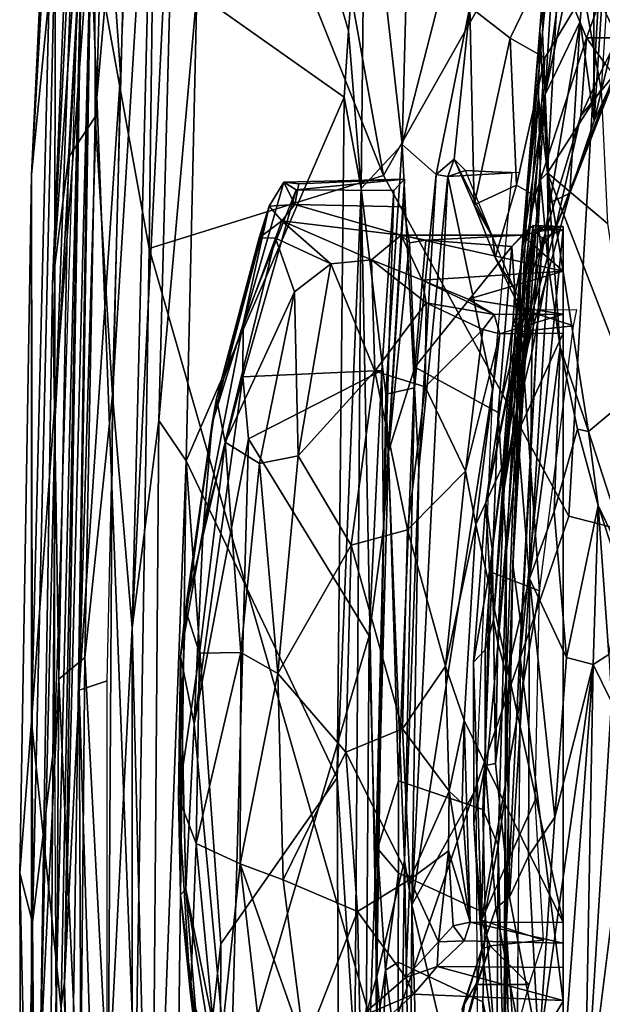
# Model space of a CAD drawing. Header units: millimetres. Extents: x -320 to 320, y -487 to 330.
# Tile 33 of 188: x -314 to -287, y -32 to 15. Entities that reach past the tile are written whole.
import ezdxf

# ---------------------------------------------------------------- set-up
doc = ezdxf.new("R2010")
doc.units = ezdxf.units.MM
doc.layers.add('Layer 01', color=7, linetype='Continuous', true_color=0x000000)
doc.styles.add('Default', font='arial.ttf')
doc.dimstyles.new('Default', dxfattribs={"dimscale": 10, "dimtxt": 2.5, "dimasz": 3, "dimexe": 1, "dimexo": 0.5, "dimgap": 0.8, "dimtad": 1, "dimtoh": 1, "dimzin": 1, "dimdsep": 46, "dimtxsty": 'Default', "dimcen": 2.5, "dimadec": 1, "dimazin": 1, "dimtfac": 1, "dimtdec": 4, "dimtix": 1, "dimtofl": 0, "dimtmove": 1, "dimatfit": 3, "dimfxl": 1, "dimtolj": 1, "dimtzin": 1, "dimarcsym": 0})

# ---------------------------------------------------------------- blocks, each defined once
blk = doc.blocks.new('*D1')
at = {"layer": 'Defpoints', "color": 0}
for p in [(-314.347, -27.146), (314.29, -27.146), (314.29, -476.594)]:
    blk.add_point(p, dxfattribs=at)
at = {"layer": 'Layer 01', "color": 0, "lineweight": -2}
for p, q in [((-314.347, -32.146), (-314.347, -486.594)), ((314.29, -32.146), (314.29, -486.594)), ((-284.347, -476.594), (284.29, -476.594))]:
    blk.add_line(p, q, dxfattribs=at)
at = {"layer": 'Layer 01', "color": 0}
for points in [[(-284.347, -471.594), (-284.347, -481.594), (-314.347, -476.594)], [(284.29, -481.594), (284.29, -471.594), (314.29, -476.594)]]:
    blk.add_solid(points, dxfattribs=at)
at = {"layer": 'Layer 01', "color": 0, "insert": (-0.028, -455.832), "char_height": 25, "attachment_point": 5, "style": 'Default'}
blk.add_mtext('\\A1;628.64', dxfattribs=at)

msp = doc.modelspace()

# ---------------------------------------------------------------- linework, layer by layer
at = {"layer": 'Layer 01'}
for points in [[(-305.771, 56.211, 573.031), (-307.808, 34.444, 574.418), (-297.053, 7.557, 577.446)], [(-286.2, 26.743, 576.87), (-305.771, 56.211, 573.031), (-297.053, 7.557, 577.446)], [(-312.69, 26.602, 571.346), (-311.826, 49.043, 567.343), (-313.778, 7.576, 569.685)], [(-312.656, 19.021, 565.217), (-313.778, 7.576, 569.685), (-311.826, 49.043, 567.343)], [(-284.394, 37.443, 370.049), (-285.411, 34.892, 369.79), (-287.029, 10.156, 519.964), (-286.157, 13.784, 509.452)], [(-310.323, 23.575, 562.975), (-309.548, 12.368, 563.564), (-308.428, 36.995, 562.192)], [(-287.029, 10.156, 519.964), (-285.411, 34.892, 369.79), (-287.083, 22.456, 426.74)], [(-310.996, 19.568, 574.253), (-308.184, 4.074, 576.277), (-307.808, 34.444, 574.418)], [(-297.053, 7.557, 577.446), (-307.808, 34.444, 574.418), (-308.184, 4.074, 576.277)], [(-311.51, 28.04, 563.928), (-311.618, 31.629, 563.333), (-312.788, 2.378, 564.873)], [(-311.618, 31.629, 563.333), (-310.799, 30.262, 561.065), (-312.788, 2.378, 564.873)], [(-312.788, 2.378, 564.873), (-310.799, 30.262, 561.065), (-312.032, 8.4, 563.124)], [(-310.76, 10.337, 560.611), (-312.032, 8.4, 563.124), (-310.799, 30.262, 561.065)], [(-309.078, 29.592, 557.925), (-310.76, 10.337, 560.611), (-310.799, 30.262, 561.065)], [(-309.933, -2.878, 559.487), (-310.76, 10.337, 560.611), (-309.078, 29.592, 557.925)], [(-309.933, -2.878, 559.487), (-307.918, 29.92, 556.943), (-308.992, -13.959, 559.072)], [(-309.078, 29.592, 557.925), (-307.918, 29.92, 556.943), (-309.933, -2.878, 559.487)], [(-307.918, 29.92, 556.943), (-306.881, 28.732, 556.581), (-308.992, -13.959, 559.072)], [(-308.992, -13.959, 559.072), (-306.881, 28.732, 556.581), (-307.729, -4.1, 558.203)], [(-306.881, 28.732, 556.581), (-305.917, 16.244, 557.146), (-307.729, -4.1, 558.203)], [(-312.661, -3.952, 565.564), (-311.51, 28.04, 563.928), (-312.788, 2.378, 564.873)], [(-311.51, 28.04, 563.928), (-312.661, -3.952, 565.564), (-311.389, 19.309, 564.368)], [(-312.656, 19.021, 565.217), (-311.261, 27.196, 563.979), (-312.697, -19.358, 566.253)], [(-288.24, -8.655, 579.086), (-286.2, 26.743, 576.87), (-297.053, 7.557, 577.446)], [(-287.867, 26.812, 368.946), (-288.648, 23.054, 368.546), (-289.352, 11.399, 446.764), (-287.936, 21.807, 408.761)], [(-278.53, -11.152, 579.625), (-286.2, 26.743, 576.87), (-288.24, -8.655, 579.086)], [(-313.782, -18.415, 573.088), (-310.996, 19.568, 574.253), (-312.69, 26.602, 571.346)], [(-313.782, -18.415, 573.088), (-312.69, 26.602, 571.346), (-313.778, 7.576, 569.685)], [(-298.709, 14.424, 557.562), (-300.857, 21.761, 557.082), (-297.922, 24.726, 556.984)], [(-298.111, 6.928, 557.648), (-298.709, 14.424, 557.562), (-297.922, 24.726, 556.984)], [(-297.922, 24.726, 556.984), (-296.155, 9.02, 555.394), (-298.111, 6.928, 557.648)], [(-295.819, 21.546, 555.118), (-296.155, 9.02, 555.394), (-297.922, 24.726, 556.984)], [(-311.513, -16.927, 564.941), (-310.323, 23.575, 562.975), (-310.953, 19.7, 563.501)], [(-310.323, 23.575, 562.975), (-311.513, -16.927, 564.941), (-309.548, 12.368, 563.564)], [(-289.491, 14.331, 407.425), (-289.352, 11.399, 446.764), (-288.648, 23.054, 368.546)], [(-289.491, 14.331, 407.425), (-288.648, 23.054, 368.546), (-289.29, 18.603, 368.076)], [(-289.352, 11.399, 446.764), (-287.688, 14.875, 470.602), (-287.083, 22.456, 426.74)], [(-287.083, 22.456, 426.74), (-287.936, 21.807, 408.761), (-289.352, 11.399, 446.764)], [(-287.083, 22.456, 426.74), (-287.688, 14.875, 470.602), (-287.029, 10.156, 519.964)], [(-298.921, 11.272, 557.731), (-305.917, 16.244, 557.146), (-300.857, 21.761, 557.082), (-298.709, 14.424, 557.562)], [(-294.263, 16.448, 553.089), (-296.155, 9.02, 555.394), (-295.819, 21.546, 555.118)], [(-289.244, 7.67, 366.419), (-289.606, 14.484, 367.648), (-288.487, 21.567, 367.88)], [(-289.29, 18.603, 368.076), (-288.487, 21.567, 367.88), (-289.606, 14.484, 367.648)], [(-286.703, 11.642, 366.837), (-289.244, 7.67, 366.419), (-288.487, 21.567, 367.88)], [(-286.703, 11.642, 366.837), (-288.487, 21.567, 367.88), (-286.186, 19.687, 367.683)], [(-290.681, 20.195, 548.642), (-289.287, 17.695, 545.527), (-291.024, 14.076, 547.401), (-292.936, 15.566, 551.113)], [(-310.953, 19.7, 563.501), (-311.389, 19.309, 564.368), (-312.213, -30.827, 565.857)], [(-310.953, 19.7, 563.501), (-312.213, -30.827, 565.857), (-311.513, -16.927, 564.941)], [(-313.782, -18.415, 573.088), (-311.861, -37.026, 576.539), (-310.996, 19.568, 574.253)], [(-311.389, 19.309, 564.368), (-312.661, -3.952, 565.564), (-312.935, -44.642, 567.234)], [(-312.375, -31.942, 566.512), (-311.389, 19.309, 564.368), (-312.935, -44.642, 567.234)], [(-311.389, 19.309, 564.368), (-312.375, -31.942, 566.512), (-312.213, -30.827, 565.857)], [(-310.996, 19.568, 574.253), (-311.861, -37.026, 576.539), (-308.839, -36.471, 578.012)], [(-308.839, -36.471, 578.012), (-308.184, 4.074, 576.277), (-310.996, 19.568, 574.253)], [(-313.743, -27.978, 567.359), (-313.778, 7.576, 569.685), (-312.656, 19.021, 565.217)], [(-312.656, 19.021, 565.217), (-312.697, -19.358, 566.253), (-313.743, -27.978, 567.359)], [(-289.29, 18.603, 368.076), (-289.606, 14.484, 367.648), (-290.489, 3.754, 445.429), (-289.491, 14.331, 407.425)], [(-289.287, 17.695, 545.527), (-287.965, 15.483, 541.599), (-289.383, 13.143, 543.369), (-291.024, 14.076, 547.401)], [(-294.263, 16.448, 553.089), (-292.936, 15.566, 551.113), (-294.539, 7.603, 552.774), (-296.155, 9.02, 555.394)], [(-285.905, 14.102, 534.989), (-286.758, 15.834, 540.352), (-283.08, 16.447, 538.333)], [(-306.428, -6.017, 558.21), (-307.729, -4.1, 558.203), (-305.917, 16.244, 557.146)], [(-305.917, 16.244, 557.146), (-298.921, 11.272, 557.731), (-306.428, -6.017, 558.21)], [(-292.936, 15.566, 551.113), (-293.685, 8.33, 551.34), (-294.539, 7.603, 552.774)], [(-292.739, 6.158, 548.763), (-293.685, 8.33, 551.34), (-292.936, 15.566, 551.113)], [(-292.739, 6.158, 548.763), (-292.936, 15.566, 551.113), (-291.024, 14.076, 547.401)], [(-289.832, 6.579, 539.674), (-289.383, 13.143, 543.369), (-287.965, 15.483, 541.599), (-287.396, 14.098, 538.659)], [(-287.965, 15.483, 541.599), (-286.758, 15.834, 540.352), (-287.396, 14.098, 538.659)], [(-287.396, 14.098, 538.659), (-286.758, 15.834, 540.352), (-285.905, 14.102, 534.989)], [(-289.141, 6.253, 500.182), (-287.688, 14.875, 470.602), (-289.352, 11.399, 446.764)], [(-289.141, 6.253, 500.182), (-288.189, 6.717, 521.582), (-287.688, 14.875, 470.602)], [(-288.189, 6.717, 521.582), (-287.029, 10.156, 519.964), (-287.688, 14.875, 470.602)], [(-298.709, 14.424, 557.562), (-298.111, 6.928, 557.648), (-298.921, 11.272, 557.731)], [(-290.726, 7.088, 543.365), (-292.739, 6.158, 548.763), (-291.024, 14.076, 547.401)], [(-290.726, 7.088, 543.365), (-291.024, 14.076, 547.401), (-289.383, 13.143, 543.369)], [(-290.178, 6.758, 405.913), (-290.489, 3.754, 445.429), (-289.606, 14.484, 367.648)], [(-290.489, 3.754, 445.429), (-289.352, 11.399, 446.764), (-289.491, 14.331, 407.425)], [(-290.178, 6.758, 405.913), (-289.606, 14.484, 367.648), (-289.681, 11.269, 367.307)], [(-287.396, 14.098, 538.659), (-287.669, 10.384, 534.726), (-289.57, 4.101, 534.545), (-289.832, 6.579, 539.674)], [(-289.681, 11.269, 367.307), (-289.606, 14.484, 367.648), (-289.244, 7.67, 366.419)], [(-286.526, 12.88, 533.923), (-287.669, 10.384, 534.726), (-287.396, 14.098, 538.659)], [(-287.396, 14.098, 538.659), (-285.905, 14.102, 534.989), (-286.526, 12.88, 533.923)], [(-287.029, 10.156, 519.964), (-285.818, 12.781, 522.314), (-286.157, 13.784, 509.452)], [(-289.832, 6.579, 539.674), (-290.726, 7.088, 543.365), (-289.383, 13.143, 543.369)], [(-288.189, 6.717, 521.582), (-286.087, 12.314, 528.227), (-285.818, 12.781, 522.314)], [(-287.029, 10.156, 519.964), (-288.189, 6.717, 521.582), (-285.818, 12.781, 522.314)], [(-286.087, 12.314, 528.227), (-287.669, 10.384, 534.726), (-286.526, 12.88, 533.923)], [(-310.191, -16.489, 564.887), (-309.548, 12.368, 563.564), (-311.513, -16.927, 564.941)], [(-287.669, 10.384, 534.726), (-286.087, 12.314, 528.227), (-288.874, 5.027, 530.602)], [(-288.189, 6.717, 521.582), (-288.874, 5.027, 530.602), (-286.087, 12.314, 528.227)], [(-306.428, -6.017, 558.21), (-298.921, 11.272, 557.731), (-299.257, -21.107, 559.2)], [(-299.257, -21.107, 559.2), (-298.921, 11.272, 557.731), (-298.111, 6.928, 557.648)], [(-290.739, -3.892, 443.927), (-290.178, 6.758, 405.913), (-289.681, 11.269, 367.307)], [(-289.681, 11.269, 367.307), (-289.577, 7.343, 366.89), (-290.739, -3.892, 443.927)], [(-290.613, 0.398, 487.396), (-290.19, -0.579, 521.551), (-289.352, 11.399, 446.764)], [(-289.352, 11.399, 446.764), (-290.489, 3.754, 445.429), (-290.613, 0.398, 487.396)], [(-289.352, 11.399, 446.764), (-290.19, -0.579, 521.551), (-289.141, 6.253, 500.182)], [(-289.577, 7.343, 366.89), (-289.681, 11.269, 367.307), (-289.244, 7.67, 366.419)], [(-289.244, 7.67, 366.419), (-286.703, 11.642, 366.837), (-286.395, 5.259, 366.166)], [(-310.76, 10.337, 560.611), (-311.256, -15.384, 561.713), (-312.487, -16.4, 563.938), (-312.032, 8.4, 563.124)], [(-311.256, -15.384, 561.713), (-310.76, 10.337, 560.611), (-309.933, -2.878, 559.487)], [(-287.669, 10.384, 534.726), (-288.874, 5.027, 530.602), (-289.57, 4.101, 534.545)], [(-298.111, 6.928, 557.648), (-296.155, 9.02, 555.394), (-296.931, -2.855, 556.396)], [(-296.155, 9.02, 555.394), (-295.576, -2.55, 554.03), (-296.931, -2.855, 556.396)], [(-294.539, 7.603, 552.774), (-295.576, -2.55, 554.03), (-296.155, 9.02, 555.394)], [(-312.788, 2.378, 564.873), (-312.032, 8.4, 563.124), (-312.487, -16.4, 563.938)], [(-293.981, 7.504, 552.445), (-294.539, 7.603, 552.774), (-293.685, 8.33, 551.34)], [(-293.981, 7.504, 552.445), (-293.685, 8.33, 551.34), (-293.142, 7.782, 551.674)], [(-291.872, 4.648, 547.933), (-293.685, 8.33, 551.34), (-292.739, 6.158, 548.763)], [(-293.685, 8.33, 551.34), (-291.872, 4.648, 547.933), (-293.142, 7.782, 551.674)], [(-313.782, -18.415, 573.088), (-313.778, 7.576, 569.685), (-314.342, -25.641, 571.237)], [(-313.743, -27.978, 567.359), (-314.342, -25.641, 571.237), (-313.778, 7.576, 569.685)], [(-297.105, -34.526, 579.583), (-288.24, -8.655, 579.086), (-297.053, 7.557, 577.446), (-308.184, 4.074, 576.277)], [(-295.363, -6.39, 553.295), (-293.981, 7.504, 552.445), (-295.7, -27.142, 553.968)], [(-293.981, 7.504, 552.445), (-291.87, -2.607, 552.926), (-295.7, -27.142, 553.968)], [(-295.576, -2.55, 554.03), (-294.539, 7.603, 552.774), (-295.363, -6.39, 553.295)], [(-295.363, -6.39, 553.295), (-294.539, 7.603, 552.774), (-293.981, 7.504, 552.445)], [(-290.939, 7.672, 552.425), (-293.981, 7.504, 552.445), (-293.142, 7.782, 551.674)], [(-291.87, -2.607, 552.926), (-293.981, 7.504, 552.445), (-290.939, 7.672, 552.425)], [(-290.939, 7.672, 552.425), (-293.142, 7.782, 551.674), (-290.547, 7.7, 551.605)], [(-289.205, 3.225, 366.458), (-289.577, 7.343, 366.89), (-289.244, 7.67, 366.419)], [(-288.641, -0.612, 366.056), (-289.244, 7.67, 366.419), (-287.305, -4.62, 365.128)], [(-289.244, 7.67, 366.419), (-288.641, -0.612, 366.056), (-289.205, 3.225, 366.458)], [(-285.168, -2.844, 365.315), (-287.305, -4.62, 365.128), (-289.244, 7.67, 366.419)], [(-285.168, -2.844, 365.315), (-289.244, 7.67, 366.419), (-286.395, 5.259, 366.166)], [(-303.716, 0.493, 552.262), (-301.202, 6.864, 552.19), (-301.79, 7.232, 551.894)], [(-303.716, 0.493, 552.262), (-301.79, 7.232, 551.894), (-302.482, 6.093, 551.266)], [(-301.267, 6.163, 550.089), (-302.482, 6.093, 551.266), (-301.79, 7.232, 551.894)], [(-301.79, 7.232, 551.894), (-301.202, 6.864, 552.19), (-296.049, 7.382, 551.767)], [(-301.081, 7.151, 551.264), (-301.79, 7.232, 551.894), (-296.049, 7.382, 551.767)], [(-301.79, 7.232, 551.894), (-301.081, 7.151, 551.264), (-301.267, 6.163, 550.089)], [(-301.081, 7.151, 551.264), (-296.049, 7.382, 551.767), (-296.09, 6.053, 550.068), (-301.267, 6.163, 550.089)], [(-296.553, 6.84, 552.187), (-296.049, 7.382, 551.767), (-301.202, 6.864, 552.19)], [(-296.049, 7.382, 551.767), (-297.04, -9.238, 552.45), (-296.09, 6.053, 550.068)], [(-297.04, -9.238, 552.45), (-296.049, 7.382, 551.767), (-296.553, 6.84, 552.187)], [(-290.726, 7.088, 543.365), (-291.732, 3.643, 544.823), (-292.739, 6.158, 548.763)], [(-290.726, 7.088, 543.365), (-289.832, 6.579, 539.674), (-290.823, 1.76, 539.452), (-291.732, 3.643, 544.823)], [(-289.99, -0.873, 404.568), (-290.739, -3.892, 443.927), (-289.577, 7.343, 366.89)], [(-289.99, -0.873, 404.568), (-289.577, 7.343, 366.89), (-289.205, 3.225, 366.458)], [(-303.741, -2.026, 552.605), (-301.202, 6.864, 552.19), (-303.716, 0.493, 552.262)], [(-301.202, 6.864, 552.19), (-303.741, -2.026, 552.605), (-297.126, -1.723, 552.589), (-296.553, 6.84, 552.187)], [(-298.111, 6.928, 557.648), (-298.412, -34.262, 559.313), (-299.257, -21.107, 559.2)], [(-298.412, -34.262, 559.313), (-298.111, 6.928, 557.648), (-297.363, -30.544, 557.563)], [(-296.931, -2.855, 556.396), (-297.363, -30.544, 557.563), (-298.111, 6.928, 557.648)], [(-297.126, -1.723, 552.589), (-297.04, -9.238, 552.45), (-296.553, 6.84, 552.187)], [(-289.832, 6.579, 539.674), (-289.57, 4.101, 534.545), (-290.9, 0.457, 537.962), (-290.823, 1.76, 539.452)], [(-290.739, -3.892, 443.927), (-290.489, 3.754, 445.429), (-290.178, 6.758, 405.913)], [(-288.189, 6.717, 521.582), (-290.19, -0.579, 521.551), (-290.166, 0.315, 530.645), (-288.874, 5.027, 530.602)], [(-288.189, 6.717, 521.582), (-289.141, 6.253, 500.182), (-290.19, -0.579, 521.551)], [(-302.482, 6.093, 551.266), (-305.187, -4.225, 551.761), (-303.716, 0.493, 552.262)], [(-302.482, 6.093, 551.266), (-304.989, -3.054, 550.034), (-305.187, -4.225, 551.761)], [(-304.989, -3.054, 550.034), (-302.482, 6.093, 551.266), (-302.964, 4.589, 549.616)], [(-302.964, 4.589, 549.616), (-302.482, 6.093, 551.266), (-301.887, 5.39, 549.15)], [(-302.482, 6.093, 551.266), (-301.267, 6.163, 550.089), (-301.887, 5.39, 549.15)], [(-301.887, 5.39, 549.15), (-301.267, 6.163, 550.089), (-296.203, 4.712, 548.251)], [(-301.267, 6.163, 550.089), (-296.09, 6.053, 550.068), (-296.203, 4.712, 548.251)], [(-291.872, 4.648, 547.933), (-292.739, 6.158, 548.763), (-291.732, 3.643, 544.823)], [(-296.09, 6.053, 550.068), (-297.04, -9.238, 552.45), (-296.804, -5.578, 550.271)], [(-296.09, 6.053, 550.068), (-296.804, -5.578, 550.271), (-295.811, 4.342, 548.946)], [(-296.203, 4.712, 548.251), (-296.09, 6.053, 550.068), (-295.811, 4.342, 548.946)], [(-302.964, 4.589, 549.616), (-301.887, 5.39, 549.15), (-302.187, 4.561, 548.608)], [(-299.548, 3.341, 547.559), (-302.187, 4.561, 548.608), (-301.887, 5.39, 549.15)], [(-301.887, 5.39, 549.15), (-297.621, 3.535, 546.395), (-299.548, 3.341, 547.559)], [(-301.887, 5.39, 549.15), (-296.203, 4.712, 548.251), (-297.621, 3.535, 546.395)], [(-290.666, -0.046, 549.288), (-289.928, 5.178, 549.467), (-290.943, 4.174, 548.804)], [(-290.459, 4.712, 548.178), (-290.943, 4.174, 548.804), (-289.928, 5.178, 549.467)], [(-290.666, -0.046, 549.288), (-290.713, -5.801, 550.211), (-289.928, 5.178, 549.467)], [(-290.216, 2.166, 550.139), (-289.928, 5.178, 549.467), (-290.713, -5.801, 550.211)], [(-289.928, 5.178, 549.467), (-288.496, 5.124, 548.79), (-290.459, 4.712, 548.178)], [(-289.998, 4.627, 550.778), (-289.928, 5.178, 549.467), (-290.216, 2.166, 550.139)], [(-289.998, 4.627, 550.778), (-289.468, 5.075, 551.691), (-289.928, 5.178, 549.467)], [(-289.468, 5.075, 551.691), (-288.496, 5.124, 548.79), (-289.928, 5.178, 549.467)], [(-295.208, 2.578, 544.363), (-297.621, 3.535, 546.395), (-296.203, 4.712, 548.251)], [(-295.811, 4.342, 548.946), (-295.042, 4.472, 548.771), (-296.203, 4.712, 548.251)], [(-295.042, 4.472, 548.771), (-290.459, 4.712, 548.178), (-296.203, 4.712, 548.251)], [(-295.208, 2.578, 544.363), (-296.203, 4.712, 548.251), (-288.5, 2.994, 545.262)], [(-290.459, 4.712, 548.178), (-288.5, 2.994, 545.262), (-296.203, 4.712, 548.251)], [(-290.459, 4.712, 548.178), (-295.042, 4.472, 548.771), (-290.943, 4.174, 548.804)], [(-290.216, 2.166, 550.139), (-290.892, -10.957, 552.524), (-289.925, 4.962, 551.895)], [(-289.925, 4.962, 551.895), (-290.892, -10.957, 552.524), (-290.506, -13.867, 553.132), (-289.498, 4.59, 552.297)], [(-290.552, -15.384, 553.193), (-288.5, 4.973, 552.28), (-289.498, 4.59, 552.297)], [(-288.5, 4.973, 552.28), (-290.552, -15.384, 553.193), (-288.5, -31.724, 553.851)], [(-288.5, 2.994, 545.262), (-290.459, 4.712, 548.178), (-288.496, 5.124, 548.79)], [(-289.998, 4.627, 550.778), (-290.216, 2.166, 550.139), (-289.925, 4.962, 551.895)], [(-290.166, 0.315, 530.645), (-289.57, 4.101, 534.545), (-288.874, 5.027, 530.602)], [(-289.998, 4.627, 550.778), (-289.925, 4.962, 551.895), (-289.468, 5.075, 551.691)], [(-288.5, 4.973, 552.28), (-289.468, 5.075, 551.691), (-289.925, 4.962, 551.895)], [(-289.925, 4.962, 551.895), (-289.498, 4.59, 552.297), (-288.5, 4.973, 552.28)], [(-289.468, 5.075, 551.691), (-288.5, 4.973, 552.28), (-288.496, 5.124, 548.79)], [(-288.496, 5.124, 548.79), (-288.5, 4.973, 552.28), (-288.5, 2.994, 545.262)], [(-288.5, 2.994, 545.262), (-288.5, 4.973, 552.28), (-288.5, -31.724, 553.851)], [(-302.964, 4.589, 549.616), (-302.187, 4.561, 548.608), (-304.989, -3.054, 550.034)], [(-302.187, 4.561, 548.608), (-304.583, -5.139, 549.079), (-304.989, -3.054, 550.034)], [(-304.583, -5.139, 549.079), (-302.187, 4.561, 548.608), (-301.278, 2.012, 548.244)], [(-301.278, 2.012, 548.244), (-302.187, 4.561, 548.608), (-299.548, 3.341, 547.559)], [(-295.555, -1.568, 549.084), (-295.811, 4.342, 548.946), (-296.804, -5.578, 550.271)], [(-295.555, -1.568, 549.084), (-295.042, 4.472, 548.771), (-295.811, 4.342, 548.946)], [(-295.555, -1.568, 549.084), (-290.943, 4.174, 548.804), (-295.042, 4.472, 548.771)], [(-291.732, 3.643, 544.823), (-290.841, 2.156, 542.909), (-291.872, 4.648, 547.933)], [(-308.184, 4.074, 576.277), (-308.839, -36.471, 578.012), (-297.105, -34.526, 579.583)], [(-291.599, -3.724, 549.178), (-290.943, 4.174, 548.804), (-295.555, -1.568, 549.084)], [(-291.599, -3.724, 549.178), (-290.666, -0.046, 549.288), (-290.943, 4.174, 548.804)], [(-290.489, 3.754, 445.429), (-291.353, -6.91, 506.425), (-290.613, 0.398, 487.396)], [(-291.313, -7.332, 486.033), (-291.353, -6.91, 506.425), (-290.489, 3.754, 445.429)], [(-290.489, 3.754, 445.429), (-290.739, -3.892, 443.927), (-291.313, -7.332, 486.033)], [(-291.089, -2.466, 534.795), (-290.9, 0.457, 537.962), (-289.57, 4.101, 534.545), (-290.166, 0.315, 530.645)], [(-301.278, 2.012, 548.244), (-299.548, 3.341, 547.559), (-301.113, -5.781, 547.769)], [(-299.548, 3.341, 547.559), (-297.458, -1.75, 545.454), (-301.113, -5.781, 547.769)], [(-299.548, 3.341, 547.559), (-297.621, 3.535, 546.395), (-297.458, -1.75, 545.454)], [(-297.621, 3.535, 546.395), (-295.208, 2.578, 544.363), (-295.016, 1.499, 543.466)], [(-297.458, -1.75, 545.454), (-297.621, 3.535, 546.395), (-295.016, 1.499, 543.466)], [(-290.841, 2.156, 542.909), (-291.732, 3.643, 544.823), (-290.823, 1.76, 539.452)], [(-293.017, 1.666, 541.93), (-295.208, 2.578, 544.363), (-288.5, 2.994, 545.262)], [(-288.5, 0.953, 539.521), (-293.017, 1.666, 541.93), (-288.5, 2.994, 545.262)], [(-290.111, -11.62, 442.837), (-289.99, -0.873, 404.568), (-289.205, 3.225, 366.458)], [(-290.111, -11.62, 442.837), (-289.205, 3.225, 366.458), (-288.641, -0.612, 366.056)], [(-288.5, 2.994, 545.262), (-288.5, -31.724, 553.851), (-288.5, 0.953, 539.521)], [(-312.788, 2.378, 564.873), (-313.37, -34.634, 566.422), (-312.661, -3.952, 565.564)], [(-312.487, -16.4, 563.938), (-313.37, -34.634, 566.422), (-312.788, 2.378, 564.873)], [(-295.208, 2.578, 544.363), (-293.017, 1.666, 541.93), (-291.789, 0.933, 539.358)], [(-295.208, 2.578, 544.363), (-291.789, 0.933, 539.358), (-295.016, 1.499, 543.466)], [(-304.583, -5.139, 549.079), (-301.278, 2.012, 548.244), (-302.94, -6.154, 548.6)], [(-301.278, 2.012, 548.244), (-301.113, -5.781, 547.769), (-302.94, -6.154, 548.6)], [(-290.713, -5.801, 550.211), (-290.892, -10.957, 552.524), (-290.216, 2.166, 550.139)], [(-290.823, 1.76, 539.452), (-290.291, 1.141, 539.142), (-290.841, 2.156, 542.909)], [(-295.016, 1.499, 543.466), (-295.073, -2.497, 542.621), (-297.458, -1.75, 545.454)], [(-292.316, 0.224, 539.127), (-295.073, -2.497, 542.621), (-295.016, 1.499, 543.466)], [(-295.016, 1.499, 543.466), (-291.789, 0.933, 539.358), (-292.316, 0.224, 539.127)], [(-288.5, 0.953, 539.521), (-291.789, 0.933, 539.358), (-293.017, 1.666, 541.93)], [(-290.9, 0.457, 537.962), (-290.291, 1.141, 539.142), (-290.823, 1.76, 539.452)], [(-291.519, 0.013, 538.693), (-291.789, 0.933, 539.358), (-288.5, 0.953, 539.521)], [(-291.519, 0.013, 538.693), (-288.5, 0.953, 539.521), (-288.5, 0.052, 538.705)], [(-290.291, 1.141, 539.142), (-290.9, 0.457, 537.962), (-290.524, 0.127, 538.5)], [(-290.524, 0.127, 538.5), (-288.011, 0.404, 538.505), (-290.291, 1.141, 539.142)], [(-290.291, 1.141, 539.142), (-288.011, 0.404, 538.505), (-287.854, 1.153, 539.294)], [(-288.5, -31.724, 553.851), (-288.5, -28.96, 539.42), (-288.5, 0.953, 539.521)], [(-288.5, -27.986, 538.705), (-288.5, 0.953, 539.521), (-288.5, -28.96, 539.42)], [(-288.5, 0.953, 539.521), (-288.5, -27.986, 538.705), (-288.5, 0.052, 538.705)], [(-305.621, -9.252, 552.766), (-303.741, -2.026, 552.605), (-303.716, 0.493, 552.262)], [(-305.187, -4.225, 551.761), (-305.621, -9.252, 552.766), (-303.716, 0.493, 552.262)], [(-291.519, 0.013, 538.693), (-292.316, 0.224, 539.127), (-291.789, 0.933, 539.358)], [(-292.316, 0.224, 539.127), (-293.149, -6.509, 538.926), (-295.073, -2.497, 542.621)], [(-291.519, 0.013, 538.693), (-293.149, -6.509, 538.926), (-292.316, 0.224, 539.127)], [(-291.519, 0.013, 538.693), (-292.659, -9.05, 538.702), (-293.149, -6.509, 538.926)], [(-288.5, -27.986, 538.705), (-292.659, -9.05, 538.702), (-288.5, 0.052, 538.705)], [(-292.659, -9.05, 538.702), (-291.519, 0.013, 538.693), (-288.5, 0.052, 538.705)], [(-291.089, -2.466, 534.795), (-292.186, -8.021, 537.936), (-290.9, 0.457, 537.962)], [(-292.186, -8.021, 537.936), (-290.524, 0.127, 538.5), (-290.9, 0.457, 537.962)], [(-292.186, -8.021, 537.936), (-292.008, -11.286, 538.499), (-290.524, 0.127, 538.5)], [(-292.008, -11.286, 538.499), (-289.634, -12.209, 538.499), (-290.524, 0.127, 538.5)], [(-291.372, -6.199, 530.426), (-291.089, -2.466, 534.795), (-290.166, 0.315, 530.645)], [(-290.19, -0.579, 521.551), (-291.242, -6.62, 521.484), (-291.372, -6.199, 530.426), (-290.166, 0.315, 530.645)], [(-291.353, -6.91, 506.425), (-291.242, -6.62, 521.484), (-290.613, 0.398, 487.396)], [(-291.242, -6.62, 521.484), (-290.19, -0.579, 521.551), (-290.613, 0.398, 487.396)], [(-290.524, 0.127, 538.5), (-289.634, -12.209, 538.499), (-288.011, 0.404, 538.505)], [(-291.599, -3.724, 549.178), (-291.198, -10.292, 549.747), (-290.666, -0.046, 549.288)], [(-291.198, -10.292, 549.747), (-290.713, -5.801, 550.211), (-290.666, -0.046, 549.288)], [(-290.111, -11.62, 442.837), (-290.739, -3.892, 443.927), (-289.99, -0.873, 404.568)], [(-288.929, -8.437, 403.234), (-290.111, -11.62, 442.837), (-288.641, -0.612, 366.056)], [(-288.929, -8.437, 403.234), (-288.641, -0.612, 366.056), (-287.819, -4.524, 365.647)], [(-287.305, -4.62, 365.128), (-287.819, -4.524, 365.647), (-288.641, -0.612, 366.056)], [(-303.741, -2.026, 552.605), (-303.468, -4.982, 552.744), (-297.126, -1.723, 552.589)], [(-297.725, -14.354, 553.146), (-297.126, -1.723, 552.589), (-303.468, -4.982, 552.744)], [(-297.458, -1.75, 545.454), (-298.578, -10.036, 545.749), (-301.113, -5.781, 547.769)], [(-297.458, -1.75, 545.454), (-295.903, -9.307, 542.732), (-298.578, -10.036, 545.749)], [(-297.04, -9.238, 552.45), (-297.126, -1.723, 552.589), (-297.725, -14.354, 553.146)], [(-297.458, -1.75, 545.454), (-295.073, -2.497, 542.621), (-295.903, -9.307, 542.732)], [(-295.555, -1.568, 549.084), (-296.804, -5.578, 550.271), (-296.331, -21.244, 549.927)], [(-295.555, -1.568, 549.084), (-296.331, -21.244, 549.927), (-292.324, -22.601, 549.986), (-291.599, -3.724, 549.178)], [(-305.621, -9.252, 552.766), (-306.054, -18.535, 553.321), (-303.741, -2.026, 552.605)], [(-306.054, -18.535, 553.321), (-303.468, -4.982, 552.744), (-303.741, -2.026, 552.605)], [(-296.046, -25.027, 554.539), (-296.931, -2.855, 556.396), (-295.576, -2.55, 554.03)], [(-295.576, -2.55, 554.03), (-295.363, -6.39, 553.295), (-296.046, -25.027, 554.539)], [(-293.149, -6.509, 538.926), (-295.903, -9.307, 542.732), (-295.073, -2.497, 542.621)], [(-292.649, -21.647, 553.735), (-295.7, -27.142, 553.968), (-291.87, -2.607, 552.926)], [(-291.877, -10.209, 531.442), (-292.186, -8.021, 537.936), (-291.089, -2.466, 534.795), (-291.372, -6.199, 530.426)], [(-309.933, -2.878, 559.487), (-310.139, -36.346, 560.777), (-311.256, -15.384, 561.713)], [(-309.933, -2.878, 559.487), (-308.992, -13.959, 559.072), (-310.139, -36.346, 560.777)], [(-306.469, -13.091, 550.449), (-305.187, -4.225, 551.761), (-304.989, -3.054, 550.034)], [(-304.989, -3.054, 550.034), (-304.583, -5.139, 549.079), (-306.469, -13.091, 550.449)], [(-296.046, -25.027, 554.539), (-297.363, -30.544, 557.563), (-296.931, -2.855, 556.396)], [(-284.764, -12.477, 364.304), (-287.305, -4.62, 365.128), (-285.168, -2.844, 365.315), (-283.027, -10.007, 364.562)], [(-291.198, -10.292, 549.747), (-291.599, -3.724, 549.178), (-292.324, -22.601, 549.986)], [(-312.661, -3.952, 565.564), (-313.37, -34.634, 566.422), (-312.935, -44.642, 567.234)], [(-308.992, -13.959, 559.072), (-307.729, -4.1, 558.203), (-308.091, -50.171, 560.017)], [(-308.091, -50.171, 560.017), (-307.729, -4.1, 558.203), (-306.428, -6.017, 558.21)], [(-290.739, -3.892, 443.927), (-291.607, -14.671, 504.944), (-291.313, -7.332, 486.033)], [(-291.195, -16.229, 490.262), (-291.607, -14.671, 504.944), (-290.739, -3.892, 443.927)], [(-290.739, -3.892, 443.927), (-290.111, -11.62, 442.837), (-291.195, -16.229, 490.262)], [(-306.693, -15.326, 552.316), (-305.621, -9.252, 552.766), (-305.187, -4.225, 551.761)], [(-305.187, -4.225, 551.761), (-306.469, -13.091, 550.449), (-306.693, -15.326, 552.316)], [(-287.819, -4.524, 365.647), (-286.846, -8.152, 365.269), (-288.338, -15.374, 420.786), (-288.929, -8.437, 403.234)], [(-287.305, -4.62, 365.128), (-286.846, -8.152, 365.269), (-287.819, -4.524, 365.647)], [(-287.305, -4.62, 365.128), (-284.764, -12.477, 364.304), (-286.846, -8.152, 365.269)], [(-305.803, -15.167, 549.527), (-306.469, -13.091, 550.449), (-304.583, -5.139, 549.079)], [(-306.054, -18.535, 553.321), (-304.333, -36.828, 554.035), (-303.468, -4.982, 552.744)], [(-305.803, -15.167, 549.527), (-304.583, -5.139, 549.079), (-303.83, -15.138, 548.968)], [(-304.583, -5.139, 549.079), (-302.94, -6.154, 548.6), (-303.83, -15.138, 548.968)], [(-297.725, -14.354, 553.146), (-303.468, -4.982, 552.744), (-304.333, -36.828, 554.035)], [(-297.04, -9.238, 552.45), (-297.327, -24.465, 550.994), (-296.804, -5.578, 550.271)], [(-297.327, -24.465, 550.994), (-296.331, -21.244, 549.927), (-296.804, -5.578, 550.271)], [(-306.428, -6.017, 558.21), (-306.985, -48.688, 559.828), (-308.091, -50.171, 560.017)], [(-306.985, -48.688, 559.828), (-306.428, -6.017, 558.21), (-304.79, -29.003, 559.234)], [(-306.428, -6.017, 558.21), (-299.257, -21.107, 559.2), (-304.79, -29.003, 559.234)], [(-302.94, -6.154, 548.6), (-301.113, -5.781, 547.769), (-302.068, -16.142, 548.198)], [(-298.578, -10.036, 545.749), (-302.068, -16.142, 548.198), (-301.113, -5.781, 547.769)], [(-291.258, -21.973, 550.936), (-290.892, -10.957, 552.524), (-290.713, -5.801, 550.211)], [(-290.713, -5.801, 550.211), (-291.198, -10.292, 549.747), (-291.258, -21.973, 550.936)], [(-302.94, -6.154, 548.6), (-302.068, -16.142, 548.198), (-303.83, -15.138, 548.968)], [(-295.7, -27.142, 553.968), (-296.046, -25.027, 554.539), (-295.363, -6.39, 553.295)], [(-295.903, -9.307, 542.732), (-293.149, -6.509, 538.926), (-294.094, -15.79, 539.246)], [(-293.149, -6.509, 538.926), (-292.659, -9.05, 538.702), (-294.094, -15.79, 539.246)], [(-291.242, -6.62, 521.484), (-291.816, -13.578, 521.466), (-291.877, -10.209, 531.442), (-291.372, -6.199, 530.426)], [(-291.353, -6.91, 506.425), (-291.816, -13.578, 521.466), (-291.242, -6.62, 521.484)], [(-291.816, -13.578, 521.466), (-291.353, -6.91, 506.425), (-291.313, -7.332, 486.033)], [(-291.607, -14.671, 504.944), (-291.816, -13.578, 521.466), (-291.313, -7.332, 486.033)], [(-291.877, -10.209, 531.442), (-292.213, -15.008, 531.762), (-292.767, -15.603, 537.936), (-292.186, -8.021, 537.936)], [(-292.767, -15.603, 537.936), (-292.008, -11.286, 538.499), (-292.186, -8.021, 537.936)], [(-286.846, -8.152, 365.269), (-287.07, -15.713, 402.302), (-288.338, -15.374, 420.786)], [(-286.338, -15.232, 389.921), (-287.07, -15.713, 402.302), (-286.846, -8.152, 365.269)], [(-284.764, -12.477, 364.304), (-285.765, -11.444, 364.851), (-286.846, -8.152, 365.269)], [(-286.338, -15.232, 389.921), (-286.846, -8.152, 365.269), (-285.765, -11.444, 364.851)], [(-284.431, -36.368, 580.62), (-278.53, -11.152, 579.625), (-288.24, -8.655, 579.086), (-297.105, -34.526, 579.583)], [(-288.929, -8.437, 403.234), (-288.338, -15.374, 420.786), (-290.111, -11.62, 442.837)], [(-306.693, -15.326, 552.316), (-306.054, -18.535, 553.321), (-305.621, -9.252, 552.766)], [(-298.578, -10.036, 545.749), (-295.903, -9.307, 542.732), (-296.144, -18.769, 542.816)], [(-297.04, -9.238, 552.45), (-297.725, -14.354, 553.146), (-297.423, -25.436, 553.106)], [(-297.04, -9.238, 552.45), (-297.423, -25.436, 553.106), (-297.327, -24.465, 550.994)], [(-294.094, -15.79, 539.246), (-296.144, -18.769, 542.816), (-295.903, -9.307, 542.732)], [(-293.218, -18.378, 538.702), (-294.094, -15.79, 539.246), (-292.659, -9.05, 538.702)], [(-288.5, -27.986, 538.705), (-293.218, -18.378, 538.702), (-292.659, -9.05, 538.702)], [(-298.578, -10.036, 545.749), (-298.837, -19.887, 546.055), (-302.068, -16.142, 548.198)], [(-298.578, -10.036, 545.749), (-296.144, -18.769, 542.816), (-298.837, -19.887, 546.055)], [(-291.588, -24.32, 550.327), (-291.198, -10.292, 549.747), (-292.324, -22.601, 549.986)], [(-292.213, -15.008, 531.762), (-291.877, -10.209, 531.442), (-291.816, -13.578, 521.466)], [(-291.588, -24.32, 550.327), (-291.258, -21.973, 550.936), (-291.198, -10.292, 549.747)], [(-291.213, -28.323, 553.222), (-290.892, -10.957, 552.524), (-291.258, -21.973, 550.936)], [(-290.506, -13.867, 553.132), (-290.892, -10.957, 552.524), (-291.213, -28.323, 553.222)], [(-292.767, -15.603, 537.936), (-292.381, -27.872, 538.475), (-292.008, -11.286, 538.499)], [(-289.634, -12.209, 538.499), (-292.008, -11.286, 538.499), (-292.381, -27.872, 538.475)], [(-290.111, -11.62, 442.837), (-291.061, -26.779, 521.451), (-291.195, -16.229, 490.262)], [(-290.145, -24.83, 493.345), (-291.061, -26.779, 521.451), (-290.111, -11.62, 442.837)], [(-288.899, -22.966, 462.625), (-290.145, -24.83, 493.345), (-290.111, -11.62, 442.837)], [(-290.111, -11.62, 442.837), (-288.338, -15.374, 420.786), (-288.899, -22.966, 462.625)], [(-292.381, -27.872, 538.475), (-289.837, -22.158, 538.499), (-289.634, -12.209, 538.499)], [(-306.693, -15.326, 552.316), (-306.469, -13.091, 550.449), (-306.799, -22.026, 550.762)], [(-306.469, -13.091, 550.449), (-305.803, -15.167, 549.527), (-306.799, -22.026, 550.762)], [(-291.816, -13.578, 521.466), (-291.726, -20.415, 521.499), (-292.205, -20.511, 531.329), (-292.213, -15.008, 531.762)], [(-291.816, -13.578, 521.466), (-291.607, -14.671, 504.944), (-291.726, -20.415, 521.499)], [(-310.139, -36.346, 560.777), (-308.992, -13.959, 559.072), (-308.981, -54.223, 560.51)], [(-308.992, -13.959, 559.072), (-308.091, -50.171, 560.017), (-308.981, -54.223, 560.51)], [(-290.506, -13.867, 553.132), (-291.213, -28.323, 553.222), (-290.71, -35.441, 553.97)], [(-304.333, -36.828, 554.035), (-297.927, -39.36, 554.112), (-297.725, -14.354, 553.146)], [(-297.423, -25.436, 553.106), (-297.725, -14.354, 553.146), (-297.927, -39.36, 554.112)], [(-291.726, -20.415, 521.499), (-291.607, -14.671, 504.944), (-291.195, -16.229, 490.262)], [(-311.256, -15.384, 561.713), (-311.467, -38.714, 562.715), (-312.487, -16.4, 563.938)], [(-311.256, -15.384, 561.713), (-310.139, -36.346, 560.777), (-311.467, -38.714, 562.715)], [(-306.799, -22.026, 550.762), (-305.803, -15.167, 549.527), (-305.95, -24.231, 549.893)], [(-306.693, -15.326, 552.316), (-306.799, -22.026, 550.762), (-306.704, -26.672, 552.619)], [(-306.693, -15.326, 552.316), (-306.704, -26.672, 552.619), (-306.44, -26.401, 553.406)], [(-306.44, -26.401, 553.406), (-306.054, -18.535, 553.321), (-306.693, -15.326, 552.316)], [(-305.95, -24.231, 549.893), (-305.803, -15.167, 549.527), (-303.83, -15.138, 548.968)], [(-303.83, -15.138, 548.968), (-303.864, -25.192, 549.377), (-305.95, -24.231, 549.893)], [(-303.83, -15.138, 548.968), (-302.068, -16.142, 548.198), (-303.864, -25.192, 549.377)], [(-292.767, -15.603, 537.936), (-292.213, -15.008, 531.762), (-292.205, -20.511, 531.329), (-292.754, -23.251, 537.918)], [(-290.552, -15.384, 553.193), (-290.71, -35.441, 553.97), (-288.5, -31.724, 553.851)], [(-287.07, -15.713, 402.302), (-288.899, -22.966, 462.625), (-288.338, -15.374, 420.786)], [(-287.07, -15.713, 402.302), (-286.338, -15.232, 389.921), (-286.212, -17.485, 398.401)], [(-296.144, -18.769, 542.816), (-294.094, -15.79, 539.246), (-293.926, -21.732, 539.051)], [(-294.094, -15.79, 539.246), (-293.218, -18.378, 538.702), (-293.926, -21.732, 539.051)], [(-292.381, -27.872, 538.475), (-292.767, -15.603, 537.936), (-292.754, -23.251, 537.918)], [(-287.07, -15.713, 402.302), (-289.656, -34.057, 522.751), (-288.899, -22.966, 462.625)], [(-288.407, -33.774, 502.021), (-289.656, -34.057, 522.751), (-287.07, -15.713, 402.302)], [(-287.07, -15.713, 402.302), (-287.489, -38.163, 509.32), (-288.407, -33.774, 502.021)], [(-287.489, -38.163, 509.32), (-287.07, -15.713, 402.302), (-286.212, -17.485, 398.401)], [(-303.864, -25.192, 549.377), (-302.068, -16.142, 548.198), (-301.825, -25.957, 548.574)], [(-298.837, -19.887, 546.055), (-301.825, -25.957, 548.574), (-302.068, -16.142, 548.198)], [(-291.726, -20.415, 521.499), (-291.195, -16.229, 490.262), (-291.061, -26.779, 521.451)], [(-313.37, -34.634, 566.422), (-312.487, -16.4, 563.938), (-312.686, -45.716, 565.183)], [(-311.467, -38.714, 562.715), (-312.686, -45.716, 565.183), (-312.487, -16.4, 563.938)], [(-310.201, -58.983, 566.385), (-310.191, -16.489, 564.887), (-311.513, -16.927, 564.941)], [(-311.297, -65.988, 566.583), (-311.513, -16.927, 564.941), (-312.213, -30.827, 565.857)], [(-311.513, -16.927, 564.941), (-311.297, -65.988, 566.583), (-310.201, -58.983, 566.385)], [(-285.098, -19.013, 399.238), (-287.489, -38.163, 509.32), (-286.212, -17.485, 398.401)], [(-313.786, -50.594, 574.314), (-313.782, -18.415, 573.088), (-314.342, -25.641, 571.237)], [(-313.786, -50.594, 574.314), (-311.861, -37.026, 576.539), (-313.782, -18.415, 573.088)], [(-306.054, -18.535, 553.321), (-306.44, -26.401, 553.406), (-304.333, -36.828, 554.035)], [(-293.926, -21.732, 539.051), (-293.218, -18.378, 538.702), (-293.313, -22.311, 538.712)], [(-293.313, -22.311, 538.712), (-293.218, -18.378, 538.702), (-292.924, -27.965, 538.679)], [(-292.924, -27.965, 538.679), (-293.218, -18.378, 538.702), (-288.5, -27.986, 538.705)], [(-298.837, -19.887, 546.055), (-296.144, -18.769, 542.816), (-295.789, -25.934, 543.049)], [(-293.926, -21.732, 539.051), (-295.789, -25.934, 543.049), (-296.144, -18.769, 542.816)], [(-286.145, -34.918, 484.831), (-287.489, -38.163, 509.32), (-285.098, -19.013, 399.238)], [(-312.697, -19.358, 566.253), (-312.498, -59.333, 567.58), (-313.449, -61.768, 568.404), (-313.743, -27.978, 567.359)], [(-298.837, -19.887, 546.055), (-298.287, -27.455, 546.264), (-301.825, -25.957, 548.574)], [(-298.837, -19.887, 546.055), (-295.789, -25.934, 543.049), (-298.287, -27.455, 546.264)], [(-292.754, -23.251, 537.918), (-292.205, -20.511, 531.329), (-291.7, -27.299, 531.358), (-292.372, -29.243, 538.053)], [(-291.7, -27.299, 531.358), (-292.205, -20.511, 531.329), (-291.726, -20.415, 521.499), (-291.061, -26.779, 521.451)], [(-299.257, -21.107, 559.2), (-299.134, -46.045, 560.076), (-304.868, -47.311, 559.86), (-304.79, -29.003, 559.234)], [(-299.134, -46.045, 560.076), (-299.257, -21.107, 559.2), (-298.412, -34.262, 559.313)], [(-297.327, -24.465, 550.994), (-296.337, -25.638, 550.094), (-296.331, -21.244, 549.927)], [(-296.337, -25.638, 550.094), (-292.206, -27.531, 550.168), (-292.324, -22.601, 549.986), (-296.331, -21.244, 549.927)], [(-295.789, -25.934, 543.049), (-293.926, -21.732, 539.051), (-293.964, -24.577, 539.28)], [(-292.649, -21.647, 553.735), (-292.539, -40.431, 554.427), (-295.7, -27.142, 553.968)], [(-293.926, -21.732, 539.051), (-292.924, -27.965, 538.679), (-293.964, -24.577, 539.28)], [(-293.926, -21.732, 539.051), (-293.313, -22.311, 538.712), (-292.924, -27.965, 538.679)], [(-291.258, -21.973, 550.936), (-291.588, -24.32, 550.327), (-291.332, -35.702, 551.034)], [(-291.258, -21.973, 550.936), (-291.332, -35.702, 551.034), (-291.257, -35.416, 551.534)], [(-291.257, -35.416, 551.534), (-291.213, -28.323, 553.222), (-291.258, -21.973, 550.936)], [(-306.224, -31.373, 551.126), (-306.704, -26.672, 552.619), (-306.799, -22.026, 550.762)], [(-306.224, -31.373, 551.126), (-306.799, -22.026, 550.762), (-305.95, -24.231, 549.893)], [(-289.445, -28.829, 538.572), (-289.837, -22.158, 538.499), (-292.381, -27.872, 538.475)], [(-292.324, -22.601, 549.986), (-292.206, -27.531, 550.168), (-291.588, -24.32, 550.327)], [(-292.754, -23.251, 537.918), (-292.372, -29.243, 538.053), (-292.381, -27.872, 538.475)], [(-288.899, -22.966, 462.625), (-289.656, -34.057, 522.751), (-290.145, -24.83, 493.345)], [(-304.924, -35.126, 550.269), (-306.224, -31.373, 551.126), (-305.95, -24.231, 549.893)], [(-304.924, -35.126, 550.269), (-305.95, -24.231, 549.893), (-303.864, -25.192, 549.377)], [(-292.206, -27.531, 550.168), (-291.654, -34.904, 550.61), (-291.588, -24.32, 550.327)], [(-291.588, -24.32, 550.327), (-291.654, -34.904, 550.61), (-291.332, -35.702, 551.034)], [(-297.327, -24.465, 550.994), (-297.423, -25.436, 553.106), (-297.375, -33.12, 551.744)], [(-297.327, -24.465, 550.994), (-297.375, -33.12, 551.744), (-296.95, -30.253, 550.429)], [(-296.337, -25.638, 550.094), (-297.327, -24.465, 550.994), (-296.95, -30.253, 550.429)], [(-295.789, -25.934, 543.049), (-293.964, -24.577, 539.28), (-294.434, -28.9, 541.241)], [(-294.434, -28.9, 541.241), (-293.964, -24.577, 539.28), (-293.73, -28.148, 539.31)], [(-292.924, -27.965, 538.679), (-293.73, -28.148, 539.31), (-293.964, -24.577, 539.28)], [(-303.864, -25.192, 549.377), (-302.761, -34.802, 549.715), (-304.924, -35.126, 550.269)], [(-303.864, -25.192, 549.377), (-301.825, -25.957, 548.574), (-300.8, -33.903, 548.808)], [(-303.864, -25.192, 549.377), (-300.8, -33.903, 548.808), (-302.761, -34.802, 549.715)], [(-297.363, -30.544, 557.563), (-296.046, -25.027, 554.539), (-296.27, -41.723, 556.04)], [(-296.046, -25.027, 554.539), (-295.787, -40.531, 554.693), (-296.27, -41.723, 556.04)], [(-295.7, -27.142, 553.968), (-295.787, -40.531, 554.693), (-296.046, -25.027, 554.539)], [(-289.656, -34.057, 522.751), (-291.061, -26.779, 521.451), (-290.145, -24.83, 493.345)], [(-313.786, -50.594, 574.314), (-314.342, -25.641, 571.237), (-314.238, -55.142, 572.032)], [(-313.743, -27.978, 567.359), (-314.238, -55.142, 572.032), (-314.342, -25.641, 571.237)], [(-297.333, -39.827, 553.545), (-297.423, -25.436, 553.106), (-297.927, -39.36, 554.112)], [(-297.333, -39.827, 553.545), (-297.375, -33.12, 551.744), (-297.423, -25.436, 553.106)], [(-296.95, -30.253, 550.429), (-296.35, -29.864, 550.254), (-296.337, -25.638, 550.094)], [(-292.206, -27.531, 550.168), (-296.337, -25.638, 550.094), (-296.35, -29.864, 550.254), (-292.321, -31.75, 550.322)], [(-298.287, -27.455, 546.264), (-300.8, -33.903, 548.808), (-301.825, -25.957, 548.574)], [(-295.989, -30.601, 544.276), (-298.287, -27.455, 546.264), (-295.789, -25.934, 543.049)], [(-295.989, -30.601, 544.276), (-295.789, -25.934, 543.049), (-294.434, -28.9, 541.241)], [(-306.704, -26.672, 552.619), (-305.845, -33.817, 553.423), (-306.44, -26.401, 553.406)], [(-305.703, -35.627, 552.904), (-305.845, -33.817, 553.423), (-306.704, -26.672, 552.619)], [(-306.224, -31.373, 551.126), (-305.703, -35.627, 552.904), (-306.704, -26.672, 552.619)], [(-306.44, -26.401, 553.406), (-305.845, -33.817, 553.423), (-304.364, -39.328, 554.074)], [(-304.333, -36.828, 554.035), (-306.44, -26.401, 553.406), (-304.364, -39.328, 554.074)], [(-295.7, -27.142, 553.968), (-295.307, -40.552, 554.419), (-295.787, -40.531, 554.693)], [(-295.307, -40.552, 554.419), (-295.7, -27.142, 553.968), (-292.539, -40.431, 554.427)], [(-291.061, -26.779, 521.451), (-289.656, -34.057, 522.751), (-290.7, -32.596, 529.587), (-291.7, -27.299, 531.358)], [(-300.8, -33.903, 548.808), (-298.287, -27.455, 546.264), (-298.18, -32.487, 546.967)], [(-298.287, -27.455, 546.264), (-295.989, -30.601, 544.276), (-298.18, -32.487, 546.967)], [(-291.7, -27.299, 531.358), (-290.7, -32.596, 529.587), (-291.513, -35.735, 537.759), (-292.372, -29.243, 538.053)], [(-291.654, -34.904, 550.61), (-292.206, -27.531, 550.168), (-292.321, -31.75, 550.322)], [(-313.449, -61.768, 568.404), (-314.238, -55.142, 572.032), (-313.743, -27.978, 567.359)], [(-293.205, -28.861, 539.338), (-293.73, -28.148, 539.31), (-292.924, -27.965, 538.679)], [(-293.205, -28.861, 539.338), (-292.924, -27.965, 538.679), (-288.5, -28.96, 539.42)], [(-292.924, -27.965, 538.679), (-288.5, -27.986, 538.705), (-288.5, -28.96, 539.42)], [(-291.969, -29.095, 538.99), (-289.445, -28.829, 538.572), (-292.381, -27.872, 538.475)], [(-292.381, -27.872, 538.475), (-292.372, -29.243, 538.053), (-291.969, -29.095, 538.99)], [(-293.205, -28.861, 539.338), (-294.434, -28.9, 541.241), (-293.73, -28.148, 539.31)], [(-291.257, -35.416, 551.534), (-291.047, -35.88, 553.741), (-291.213, -28.323, 553.222)], [(-291.213, -28.323, 553.222), (-291.047, -35.88, 553.741), (-290.71, -35.441, 553.97)], [(-304.868, -47.311, 559.86), (-306.985, -48.688, 559.828), (-304.79, -29.003, 559.234)], [(-295.989, -30.601, 544.276), (-294.434, -28.9, 541.241), (-294.498, -30.075, 542.428)], [(-294.434, -28.9, 541.241), (-293.205, -28.861, 539.338), (-294.498, -30.075, 542.428)], [(-294.498, -30.075, 542.428), (-293.205, -28.861, 539.338), (-288.5, -28.96, 539.42), (-288.5, -30.116, 542.437)], [(-291.969, -29.095, 538.99), (-290.118, -30.937, 543.419), (-289.445, -28.829, 538.572)], [(-288.5, -30.116, 542.437), (-288.5, -28.96, 539.42), (-288.5, -31.724, 553.851)], [(-292.372, -29.243, 538.053), (-291.513, -35.735, 537.759), (-292.352, -39.701, 543.653), (-293.313, -32.084, 544.444)], [(-292.627, -30.878, 543.485), (-292.372, -29.243, 538.053), (-293.199, -31.843, 543.968)], [(-291.969, -29.095, 538.99), (-292.372, -29.243, 538.053), (-292.627, -30.878, 543.485)], [(-290.118, -30.937, 543.419), (-291.969, -29.095, 538.99), (-292.592, -30.937, 543.419)], [(-296.35, -29.864, 550.254), (-296.95, -30.253, 550.429), (-296.367, -34.749, 550.427)], [(-292.321, -31.75, 550.322), (-296.35, -29.864, 550.254), (-296.367, -34.749, 550.427), (-292.245, -34.71, 550.431)], [(-297.113, -35.296, 550.829), (-296.95, -30.253, 550.429), (-297.375, -33.12, 551.744)], [(-297.113, -35.296, 550.829), (-296.367, -34.749, 550.427), (-296.95, -30.253, 550.429)], [(-295.62, -31.384, 544.829), (-295.989, -30.601, 544.276), (-294.498, -30.075, 542.428)], [(-295.62, -31.384, 544.829), (-294.498, -30.075, 542.428), (-288.5, -31.687, 545.316)], [(-294.498, -30.075, 542.428), (-288.5, -30.116, 542.437), (-288.5, -31.687, 545.316)], [(-288.5, -31.687, 545.316), (-288.5, -30.116, 542.437), (-288.5, -31.724, 553.851)], [(-312.213, -30.827, 565.857), (-312.375, -31.942, 566.512), (-311.988, -64.08, 567.513)], [(-311.42, -73.987, 567.045), (-312.213, -30.827, 565.857), (-311.988, -64.08, 567.513)], [(-311.297, -65.988, 566.583), (-312.213, -30.827, 565.857), (-311.42, -73.987, 567.045)], [(-297.363, -30.544, 557.563), (-297.058, -54.785, 558.528), (-297.965, -55.786, 559.859), (-298.412, -34.262, 559.313)], [(-298.18, -32.487, 546.967), (-295.989, -30.601, 544.276), (-295.62, -31.384, 544.829)], [(-297.058, -54.785, 558.528), (-297.363, -30.544, 557.563), (-296.27, -41.723, 556.04)], [(-292.627, -30.878, 543.485), (-293.199, -31.843, 543.968), (-293.473, -34.007, 548.085)], [(-305.648, -35.496, 550.867), (-305.703, -35.627, 552.904), (-306.224, -31.373, 551.126)], [(-305.648, -35.496, 550.867), (-306.224, -31.373, 551.126), (-304.924, -35.126, 550.269)], [(-290.795, -33.479, 547.343), (-290.118, -30.937, 543.419), (-292.592, -30.937, 543.419), (-293.269, -33.479, 547.344)], [(-297.32, -32.937, 547.117), (-298.18, -32.487, 546.967), (-295.62, -31.384, 544.829)], [(-297.32, -32.937, 547.117), (-295.62, -31.384, 544.829), (-288.5, -31.687, 545.316), (-288.5, -33.618, 547.967)], [(-293.473, -34.007, 548.085), (-293.199, -31.843, 543.968), (-294.143, -35.695, 549.06)], [(-292.245, -34.71, 550.431), (-291.654, -34.904, 550.61), (-292.321, -31.75, 550.322)], [(-290.71, -35.441, 553.97), (-288.497, -35.776, 553.965), (-288.5, -31.724, 553.851)], [(-288.5, -31.724, 553.851), (-288.5, -33.618, 547.967), (-288.5, -31.687, 545.316)], [(-288.5, -31.724, 553.851), (-288.5, -36.017, 550.513), (-288.5, -33.618, 547.967)], [(-288.5, -36.017, 550.513), (-288.5, -31.724, 553.851), (-288.497, -35.776, 553.965)]]:
    msp.add_3dface(points, dxfattribs=at)

# ---------------------------------------------------------------- dimensions: what is measured, and where the dimension line sits
dim = msp.add_linear_dim(base=(314.29, -476.594), p1=(-314.347, -27.146), p2=(314.29, -27.146), dimstyle='Default', override={"dimscale": 10, "dimtxt": 2.5, "dimasz": 3, "dimexe": 1, "dimexo": 0.5, "dimgap": 0.8, "dimtad": 1, "dimtih": 0, "dimtoh": 0, "dimdec": 2, "dimlfac": 1, "dimzin": 1, "dimtxsty": 'Default', "dimsah": 0, "dimcen": 2.5, "dimadec": 1, "dimazin": 1, "dimtix": 0, "dimtmove": 0, "dimtzin": 1}, dxfattribs=at)
dim.commit()
dim.dimension.update_dxf_attribs({"geometry": '*D1', "text_midpoint": (-0.028, -455.832)})

doc.saveas('drawing.dxf')
